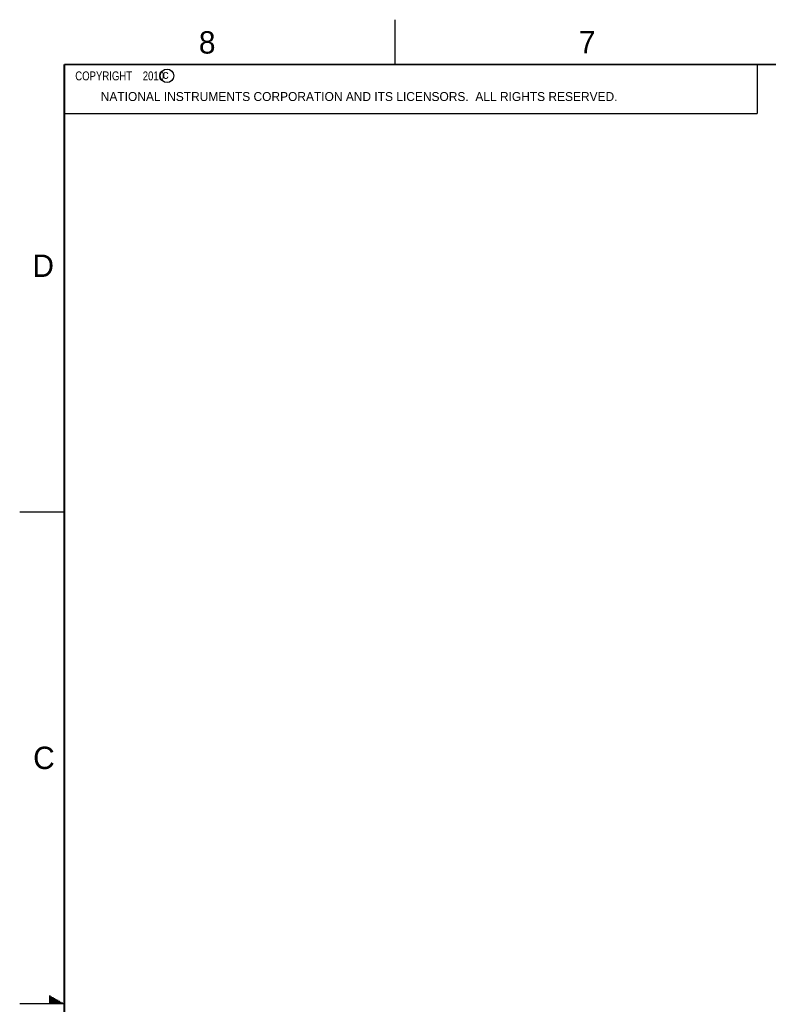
# Model space of a CAD drawing. Header units: inches. Extents: x 0 to 34, y 0 to 22.
# Tile 12 of 43: x 0 to 8.4, y 11 to 22. Entities that reach past the tile are written whole.
import ezdxf

# ---------------------------------------------------------------- set-up
doc = ezdxf.new("R2010")
doc.units = ezdxf.units.IN
doc.header["$LTSCALE"] = 1.87
doc.header["$MEASUREMENT"] = 0
doc.layers.get('0').update_dxf_attribs({"linetype": 'CONTINUOUS'})
doc.styles.get("Standard").update_dxf_attribs({"font": 'txt', "width": 0.8})

msp = doc.modelspace()

# ---------------------------------------------------------------- linework, layer by layer
at = {"color": 2, "linetype": 'CONTINUOUS'}
for p, q in [((4.2, 21.5), (4.2, 22)), ((0.5, 21.5), (8.25, 21.5)), ((0.5, 21.5), (0.5, 20.9531)), ((8.25, 21.5), (8.25, 20.9531)), ((0.5, 20.9531), (8.25, 20.9531)), ((0, 16.5), (0.5, 16.5)), ((0.3303, 11.09), (0.3441, 11.09)), ((0.3303, 11.08), (0.3614, 11.08)), ((0.3303, 11.07), (0.3788, 11.07)), ((0.3303, 11.06), (0.3961, 11.06)), ((0.3303, 11.05), (0.4134, 11.05)), ((0.3303, 11.04), (0.4307, 11.04)), ((0.3303, 11.03), (0.448, 11.03)), ((0.3303, 11.02), (0.4654, 11.02)), ((0.3303, 11.01), (0.4827, 11.01)), ((0.5, 11), (0, 11))]:
    msp.add_line(p, q, dxfattribs=at)
at = {"color": 7, "linetype": 'CONTINUOUS', "const_width": 0.02}
for points in [[(0.5, 21.5), (0.5, 0.5)], [(33.5, 21.5), (0.5, 21.5)]]:
    msp.add_lwpolyline(points, dxfattribs=at)
at = {"color": 2, "linetype": 'CONTINUOUS'}
msp.add_circle((1.6484, 21.3727), 0.0754, dxfattribs=at)

# ---------------------------------------------------------------- texts
for s, height, p in [('8', 0.25, (2.0046, 21.6213)), ('7', 0.25, (6.2556, 21.6243)), ('c', 0.1, (1.599, 21.3388)), ('NATIONAL INSTRUMENTS CORPORATION AND ITS LICENSORS.  ALL RIGHTS RESERVED.', 0.1, (0.9071, 21.0911)), ('D', 0.25, (0.1424, 19.125)), ('C', 0.25, (0.1508, 13.6246))]:
    msp.add_text(s, height=height, dxfattribs=at).set_placement(p)
at = {"color": 2, "linetype": 'CONTINUOUS', "insert": (0.5625, 21.4219), "char_height": 0.1, "width": 1.52, "attachment_point": 1}
msp.add_mtext('  COPYRIGHT    2010', dxfattribs=at)

doc.saveas('drawing.dxf')
